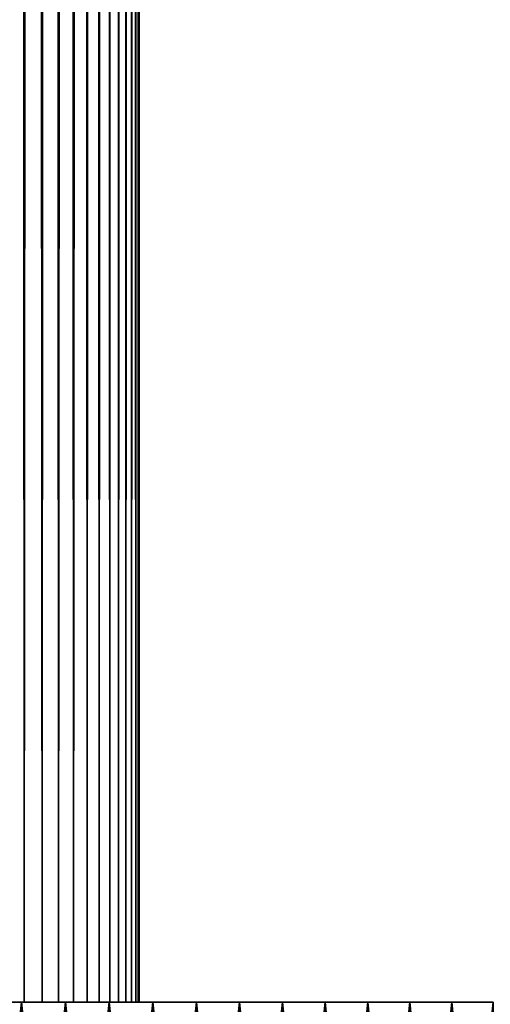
# Model space of a CAD drawing. Header units: millimetres. Extents: x -111 to 111, y -53 to 1468.
# Tile 24 of 42: x 25 to 45, y -32 to 10. Entities that reach past the tile are written whole.
import ezdxf

# ---------------------------------------------------------------- set-up
doc = ezdxf.new("R2010")
doc.units = ezdxf.units.MM
doc.header["$LTSCALE"] = 13.670324
for name, color, linetype in [('10', 7, 'CONTINUOUS'), ('11', 7, 'CONTINUOUS'), ('3', 7, 'CONTINUOUS'), ('4', 7, 'CONTINUOUS'), ('5', 7, 'CONTINUOUS')]:
    doc.layers.add(name, color=color, linetype=linetype)

msp = doc.modelspace()

# ---------------------------------------------------------------- linework, layer by layer
at = {"layer": '10', "color": 7, "linetype": 'Continuous', "true_color": 0xf5f5f5}
for points in [[(24.271, 1468, -17.634), (25.094, 1468, -16.44), (24.271, -32, -17.634), (24.271, 1468, -17.634)], [(24.271, -32, -17.634), (25.094, 1468, -16.44), (25.094, -32, -16.44), (24.271, -32, -17.634)], [(25.094, 1468, -16.44), (25.859, 1468, -15.209), (25.094, -32, -16.44), (25.094, 1468, -16.44)], [(25.094, -32, -16.44), (25.859, 1468, -15.209), (25.859, -32, -15.209), (25.094, -32, -16.44)], [(25.859, 1468, -15.209), (26.564, 1468, -13.942), (25.859, -32, -15.209), (25.859, 1468, -15.209)], [(25.859, -32, -15.209), (26.564, 1468, -13.942), (26.564, -32, -13.942), (25.859, -32, -15.209)], [(26.564, 1468, -13.942), (27.206, 1468, -12.642), (26.564, -32, -13.942), (26.564, 1468, -13.942)], [(26.564, -32, -13.942), (27.206, 1468, -12.642), (27.206, -32, -12.642), (26.564, -32, -13.942)], [(27.206, 1468, -12.642), (27.785, 1468, -11.313), (27.206, -32, -12.642), (27.206, 1468, -12.642)], [(27.206, -32, -12.642), (27.785, 1468, -11.313), (27.785, -32, -11.313), (27.206, -32, -12.642)], [(27.785, 1468, -11.313), (28.299, 1468, -9.957), (27.785, -32, -11.313), (27.785, 1468, -11.313)], [(27.785, -32, -11.313), (28.299, 1468, -9.957), (28.299, -32, -9.957), (27.785, -32, -11.313)], [(28.299, 1468, -9.957), (28.747, 1468, -8.578), (28.299, -32, -9.957), (28.299, 1468, -9.957)], [(28.299, -32, -9.957), (28.747, 1468, -8.578), (28.747, -32, -8.578), (28.299, -32, -9.957)], [(28.747, 1468, -8.578), (29.128, 1468, -7.179), (28.747, -32, -8.578), (28.747, 1468, -8.578)], [(28.747, -32, -8.578), (29.128, 1468, -7.179), (29.128, -32, -7.179), (28.747, -32, -8.578)], [(29.128, 1468, -7.179), (29.441, 1468, -5.764), (29.128, -32, -7.179), (29.128, 1468, -7.179)], [(29.128, -32, -7.179), (29.441, 1468, -5.764), (29.441, -32, -5.764), (29.128, -32, -7.179)], [(29.441, 1468, -5.764), (29.685, 1468, -4.335), (29.441, -32, -5.764), (29.441, 1468, -5.764)], [(29.441, -32, -5.764), (29.685, 1468, -4.335), (29.685, -32, -4.335), (29.441, -32, -5.764)], [(29.685, 1468, -4.335), (29.86, 1468, -2.895), (29.685, -32, -4.335), (29.685, 1468, -4.335)], [(29.685, -32, -4.335), (29.86, 1468, -2.895), (29.86, -32, -2.895), (29.685, -32, -4.335)], [(29.86, 1468, -2.895), (29.965, 1468, -1.449), (29.86, -32, -2.895), (29.86, 1468, -2.895)], [(29.86, -32, -2.895), (29.965, 1468, -1.449), (29.965, -32, -1.449), (29.86, -32, -2.895)], [(30, 1468), (30, -32), (29.965, -32, -1.449), (30, 1468)], [(29.965, 1468, -1.449), (30, 1468), (29.965, -32, -1.449), (29.965, 1468, -1.449)]]:
    msp.add_3dface(points, dxfattribs=at)
at = {"layer": '11', "color": 7, "linetype": 'Continuous', "true_color": 0xf5f5f5}
for points in [[(25.094, 1468, 16.44), (24.271, 1468, 17.634), (25.094, -32, 16.44), (25.094, 1468, 16.44)], [(25.094, -32, 16.44), (24.271, 1468, 17.634), (24.271, -32, 17.634), (25.094, -32, 16.44)], [(25.859, 1468, 15.209), (25.094, 1468, 16.44), (25.859, -32, 15.209), (25.859, 1468, 15.209)], [(25.859, -32, 15.209), (25.094, 1468, 16.44), (25.094, -32, 16.44), (25.859, -32, 15.209)], [(26.564, 1468, 13.942), (25.859, 1468, 15.209), (26.564, -32, 13.942), (26.564, 1468, 13.942)], [(26.564, -32, 13.942), (25.859, 1468, 15.209), (25.859, -32, 15.209), (26.564, -32, 13.942)], [(27.206, 1468, 12.642), (26.564, 1468, 13.942), (27.206, -32, 12.642), (27.206, 1468, 12.642)], [(27.206, -32, 12.642), (26.564, 1468, 13.942), (26.564, -32, 13.942), (27.206, -32, 12.642)], [(27.785, 1468, 11.313), (27.206, 1468, 12.642), (27.785, -32, 11.313), (27.785, 1468, 11.313)], [(27.785, -32, 11.313), (27.206, 1468, 12.642), (27.206, -32, 12.642), (27.785, -32, 11.313)], [(28.299, 1468, 9.957), (27.785, 1468, 11.313), (28.299, -32, 9.957), (28.299, 1468, 9.957)], [(28.299, -32, 9.957), (27.785, 1468, 11.313), (27.785, -32, 11.313), (28.299, -32, 9.957)], [(28.747, 1468, 8.578), (28.299, 1468, 9.957), (28.747, -32, 8.578), (28.747, 1468, 8.578)], [(28.747, -32, 8.578), (28.299, 1468, 9.957), (28.299, -32, 9.957), (28.747, -32, 8.578)], [(29.128, 1468, 7.179), (28.747, 1468, 8.578), (29.128, -32, 7.179), (29.128, 1468, 7.179)], [(29.128, -32, 7.179), (28.747, 1468, 8.578), (28.747, -32, 8.578), (29.128, -32, 7.179)], [(29.441, 1468, 5.764), (29.128, 1468, 7.179), (29.441, -32, 5.764), (29.441, 1468, 5.764)], [(29.441, -32, 5.764), (29.128, 1468, 7.179), (29.128, -32, 7.179), (29.441, -32, 5.764)], [(29.685, 1468, 4.335), (29.441, 1468, 5.764), (29.685, -32, 4.335), (29.685, 1468, 4.335)], [(29.685, -32, 4.335), (29.441, 1468, 5.764), (29.441, -32, 5.764), (29.685, -32, 4.335)], [(29.86, 1468, 2.895), (29.685, 1468, 4.335), (29.86, -32, 2.895), (29.86, 1468, 2.895)], [(29.86, -32, 2.895), (29.685, 1468, 4.335), (29.685, -32, 4.335), (29.86, -32, 2.895)], [(29.965, -32, 1.449), (29.86, 1468, 2.895), (29.86, -32, 2.895), (29.965, -32, 1.449)], [(29.965, 1468, 1.449), (29.86, 1468, 2.895), (29.965, -32, 1.449), (29.965, 1468, 1.449)], [(30, -32), (30, 1468), (29.965, 1468, 1.449), (30, -32)], [(30, -32), (29.965, 1468, 1.449), (29.965, -32, 1.449), (30, -32)]]:
    msp.add_3dface(points, dxfattribs=at)
at = {"layer": '3', "color": 7, "linetype": 'Continuous', "true_color": 0xfdfffa}
for points in [[(24.912, -32, -2.357), (23.078, -32, -108.574), (24.9, -32, -2.264), (24.912, -32, -2.357)], [(24.933, -32, -2.454), (23.078, -32, -108.574), (24.912, -32, -2.357), (24.933, -32, -2.454)], [(24.963, -32, -2.554), (23.078, -32, -108.574), (24.933, -32, -2.454), (24.963, -32, -2.554)], [(24.97, -32, -108.155), (23.078, -32, -108.574), (24.963, -32, -2.554), (24.97, -32, -108.155)], [(23.078, -32, -108.574), (24.97, -32, 108.155), (24.896, -32, 2.173), (23.078, -32, -108.574)], [(23.078, -32, 108.574), (24.97, -32, 108.155), (23.078, -32, -108.574), (23.078, -32, 108.574)], [(24.896, -32, 2.173), (24.97, -32, 108.155), (24.9, -32, 2.264), (24.896, -32, 2.173)], [(24.9, -32, 2.264), (24.97, -32, 108.155), (24.912, -32, 2.357), (24.9, -32, 2.264)], [(24.912, -32, 2.357), (24.97, -32, 108.155), (24.933, -32, 2.454), (24.912, -32, 2.357)], [(24.933, -32, 2.454), (24.97, -32, 108.155), (24.963, -32, 2.554), (24.933, -32, 2.454)], [(25.003, -32, -2.658), (24.97, -32, -108.155), (24.963, -32, -2.554), (25.003, -32, -2.658)], [(24.963, -32, 2.554), (24.97, -32, 108.155), (25.004, -32, 2.658), (24.963, -32, 2.554)], [(25.056, -32, -2.766), (24.97, -32, -108.155), (25.003, -32, -2.658), (25.056, -32, -2.766)], [(25.123, -32, -2.88), (24.97, -32, -108.155), (25.056, -32, -2.766), (25.123, -32, -2.88)], [(25.208, -32, -3.003), (24.97, -32, -108.155), (25.123, -32, -2.88), (25.208, -32, -3.003)], [(25.315, -32, -3.138), (24.97, -32, -108.155), (25.208, -32, -3.003), (25.315, -32, -3.138)], [(25.449, -32, -3.287), (24.97, -32, -108.155), (25.315, -32, -3.138), (25.449, -32, -3.287)], [(25.608, -32, -3.449), (24.97, -32, -108.155), (25.449, -32, -3.287), (25.608, -32, -3.449)], [(26.526, -32, -3.449), (24.97, -32, -108.155), (25.608, -32, -3.449), (26.526, -32, -3.449)], [(26.684, -32, -3.287), (24.97, -32, -108.155), (26.526, -32, -3.449), (26.684, -32, -3.287)], [(26.818, -32, -3.139), (24.97, -32, -108.155), (26.684, -32, -3.287), (26.818, -32, -3.139)], [(26.853, -32, -107.703), (24.97, -32, -108.155), (26.818, -32, -3.139), (26.853, -32, -107.703)], [(24.97, -32, 108.155), (26.853, -32, 107.703), (25.004, -32, 2.658), (24.97, -32, 108.155)], [(25.004, -32, 2.658), (26.853, -32, 107.703), (25.056, -32, 2.766), (25.004, -32, 2.658)], [(25.056, -32, 2.766), (26.853, -32, 107.703), (25.123, -32, 2.88), (25.056, -32, 2.766)], [(25.123, -32, 2.88), (26.853, -32, 107.703), (25.208, -32, 3.003), (25.123, -32, 2.88)], [(25.208, -32, 3.003), (26.853, -32, 107.703), (25.316, -32, 3.139), (25.208, -32, 3.003)], [(25.316, -32, 3.139), (26.853, -32, 107.703), (25.449, -32, 3.287), (25.316, -32, 3.139)], [(25.449, -32, 3.287), (26.853, -32, 107.703), (25.608, -32, 3.449), (25.449, -32, 3.287)], [(25.608, -32, 3.449), (26.853, -32, 107.703), (26.526, -32, 3.449), (25.608, -32, 3.449)], [(26.526, -32, 3.449), (26.853, -32, 107.703), (26.684, -32, 3.287), (26.526, -32, 3.449)], [(26.684, -32, 3.287), (26.853, -32, 107.703), (26.818, -32, 3.138), (26.684, -32, 3.287)], [(26.925, -32, -3.003), (26.853, -32, -107.703), (26.818, -32, -3.139), (26.925, -32, -3.003)], [(26.818, -32, 3.138), (26.853, -32, 107.703), (26.926, -32, 3.003), (26.818, -32, 3.138)], [(27.01, -32, -2.88), (26.853, -32, -107.703), (26.925, -32, -3.003), (27.01, -32, -2.88)], [(27.077, -32, -2.766), (26.853, -32, -107.703), (27.01, -32, -2.88), (27.077, -32, -2.766)], [(27.13, -32, -2.658), (26.853, -32, -107.703), (27.077, -32, -2.766), (27.13, -32, -2.658)], [(27.17, -32, -2.554), (26.853, -32, -107.703), (27.13, -32, -2.658), (27.17, -32, -2.554)], [(27.201, -32, -2.454), (26.853, -32, -107.703), (27.17, -32, -2.554), (27.201, -32, -2.454)], [(27.221, -32, -2.357), (26.853, -32, -107.703), (27.201, -32, -2.454), (27.221, -32, -2.357)], [(27.233, -32, -2.264), (26.853, -32, -107.703), (27.221, -32, -2.357), (27.233, -32, -2.264)], [(27.237, -32, -2.173), (26.853, -32, -107.703), (27.233, -32, -2.264), (27.237, -32, -2.173)], [(28.729, -32, 107.218), (26.853, -32, -107.703), (27.237, -32, -2.173), (28.729, -32, 107.218)], [(26.853, -32, -107.703), (28.729, -32, 107.218), (28.729, -32, -107.218), (26.853, -32, -107.703)], [(26.853, -32, 107.703), (28.729, -32, 107.218), (26.926, -32, 3.003), (26.853, -32, 107.703)], [(26.926, -32, 3.003), (28.729, -32, 107.218), (27.01, -32, 2.88), (26.926, -32, 3.003)], [(27.01, -32, 2.88), (28.729, -32, 107.218), (27.077, -32, 2.766), (27.01, -32, 2.88)], [(27.077, -32, 2.766), (28.729, -32, 107.218), (27.13, -32, 2.658), (27.077, -32, 2.766)], [(27.13, -32, 2.658), (28.729, -32, 107.218), (27.17, -32, 2.554), (27.13, -32, 2.658)], [(27.17, -32, 2.554), (28.729, -32, 107.218), (27.201, -32, 2.454), (27.17, -32, 2.554)], [(27.201, -32, 2.454), (28.729, -32, 107.218), (27.221, -32, 2.357), (27.201, -32, 2.454)], [(27.221, -32, 2.357), (28.729, -32, 107.218), (27.233, -32, 2.264), (27.221, -32, 2.357)], [(27.233, -32, 2.264), (28.729, -32, 107.218), (27.237, -32, 2.173), (27.233, -32, 2.264)], [(27.237, -32, 2.173), (28.729, -32, 107.218), (27.237, -32, -2.173), (27.237, -32, 2.173)], [(28.729, -32, -107.218), (30.596, -32, 106.7), (30.596, -32, -106.7), (28.729, -32, -107.218)], [(28.729, -32, 107.218), (30.596, -32, 106.7), (28.729, -32, -107.218), (28.729, -32, 107.218)], [(30.596, -32, -106.7), (32.453, -32, 106.15), (32.453, -32, -106.15), (30.596, -32, -106.7)], [(30.596, -32, 106.7), (32.453, -32, 106.15), (30.596, -32, -106.7), (30.596, -32, 106.7)], [(32.453, -32, -106.15), (34.301, -32, 105.567), (34.301, -32, -105.567), (32.453, -32, -106.15)], [(32.453, -32, 106.15), (34.301, -32, 105.567), (32.453, -32, -106.15), (32.453, -32, 106.15)], [(34.301, -32, 105.567), (36.138, -32, 104.953), (34.301, -32, -105.567), (34.301, -32, 105.567)], [(34.301, -32, -105.567), (36.138, -32, 104.953), (36.138, -32, -104.953), (34.301, -32, -105.567)], [(36.138, -32, -104.953), (37.964, -32, 104.306), (37.964, -32, -104.306), (36.138, -32, -104.953)], [(36.138, -32, 104.953), (37.964, -32, 104.306), (36.138, -32, -104.953), (36.138, -32, 104.953)], [(37.964, -32, -104.306), (39.779, -32, 103.627), (39.779, -32, -103.627), (37.964, -32, -104.306)], [(37.964, -32, 104.306), (39.779, -32, 103.627), (37.964, -32, -104.306), (37.964, -32, 104.306)], [(39.779, -32, -103.627), (41.581, -32, 102.917), (41.581, -32, -102.917), (39.779, -32, -103.627)], [(39.779, -32, 103.627), (41.581, -32, 102.917), (39.779, -32, -103.627), (39.779, -32, 103.627)], [(41.581, -32, -102.917), (43.371, -32, 102.176), (43.371, -32, -102.176), (41.581, -32, -102.917)], [(41.581, -32, 102.917), (43.371, -32, 102.176), (41.581, -32, -102.917), (41.581, -32, 102.917)], [(43.371, -32, -102.176), (45.148, -32, 101.404), (45.148, -32, -101.404), (43.371, -32, -102.176)], [(43.371, -32, 102.176), (45.148, -32, 101.404), (43.371, -32, -102.176), (43.371, -32, 102.176)]]:
    msp.add_3dface(points, dxfattribs=at)
at = {"layer": '4', "color": 7, "linetype": 'Continuous', "true_color": 0xfdfffa}
for points in [[(23.078, -32, -108.574), (24.97, -32, -108.155), (23.046, -50, -108.421), (23.078, -32, -108.574)], [(23.046, -50, -108.421), (24.97, -32, -108.155), (24.934, -50, -108.002), (23.046, -50, -108.421)], [(24.97, -32, -108.155), (26.853, -32, -107.703), (24.934, -50, -108.002), (24.97, -32, -108.155)], [(24.934, -50, -108.002), (26.853, -32, -107.703), (26.815, -50, -107.55), (24.934, -50, -108.002)], [(26.853, -32, -107.703), (28.729, -32, -107.218), (26.815, -50, -107.55), (26.853, -32, -107.703)], [(26.815, -50, -107.55), (28.729, -32, -107.218), (28.688, -50, -107.066), (26.815, -50, -107.55)], [(28.688, -50, -107.066), (30.596, -32, -106.7), (30.552, -50, -106.549), (28.688, -50, -107.066)], [(28.729, -32, -107.218), (30.596, -32, -106.7), (28.688, -50, -107.066), (28.729, -32, -107.218)], [(30.596, -32, -106.7), (32.453, -32, -106.15), (30.552, -50, -106.549), (30.596, -32, -106.7)], [(30.552, -50, -106.549), (32.453, -32, -106.15), (32.407, -50, -106), (30.552, -50, -106.549)], [(32.453, -32, -106.15), (34.301, -32, -105.567), (32.407, -50, -106), (32.453, -32, -106.15)], [(32.407, -50, -106), (34.301, -32, -105.567), (34.252, -50, -105.418), (32.407, -50, -106)], [(34.301, -32, -105.567), (36.138, -32, -104.953), (34.252, -50, -105.418), (34.301, -32, -105.567)], [(34.252, -50, -105.418), (36.138, -32, -104.953), (36.087, -50, -104.804), (34.252, -50, -105.418)], [(36.138, -32, -104.953), (37.964, -32, -104.306), (36.087, -50, -104.804), (36.138, -32, -104.953)], [(36.087, -50, -104.804), (37.964, -32, -104.306), (37.911, -50, -104.158), (36.087, -50, -104.804)], [(37.964, -32, -104.306), (39.779, -32, -103.627), (37.911, -50, -104.158), (37.964, -32, -104.306)], [(37.911, -50, -104.158), (39.779, -32, -103.627), (39.723, -50, -103.481), (37.911, -50, -104.158)], [(39.723, -50, -103.481), (41.581, -32, -102.917), (41.522, -50, -102.772), (39.723, -50, -103.481)], [(39.779, -32, -103.627), (41.581, -32, -102.917), (39.723, -50, -103.481), (39.779, -32, -103.627)], [(41.581, -32, -102.917), (43.371, -32, -102.176), (41.522, -50, -102.772), (41.581, -32, -102.917)], [(41.522, -50, -102.772), (43.371, -32, -102.176), (43.31, -50, -102.031), (41.522, -50, -102.772)], [(43.371, -32, -102.176), (45.148, -32, -101.404), (43.31, -50, -102.031), (43.371, -32, -102.176)], [(43.31, -50, -102.031), (45.148, -32, -101.404), (45.084, -50, -101.26), (43.31, -50, -102.031)]]:
    msp.add_3dface(points, dxfattribs=at)
at = {"layer": '5', "color": 7, "linetype": 'Continuous', "true_color": 0xfdfffa}
for points in [[(24.934, -50, 108.002), (23.078, -32, 108.574), (23.046, -50, 108.421), (24.934, -50, 108.002)], [(24.97, -32, 108.155), (23.078, -32, 108.574), (24.934, -50, 108.002), (24.97, -32, 108.155)], [(26.815, -50, 107.55), (24.97, -32, 108.155), (24.934, -50, 108.002), (26.815, -50, 107.55)], [(26.853, -32, 107.703), (24.97, -32, 108.155), (26.815, -50, 107.55), (26.853, -32, 107.703)], [(28.688, -50, 107.066), (26.853, -32, 107.703), (26.815, -50, 107.55), (28.688, -50, 107.066)], [(28.729, -32, 107.218), (26.853, -32, 107.703), (28.688, -50, 107.066), (28.729, -32, 107.218)], [(30.552, -50, 106.549), (28.729, -32, 107.218), (28.688, -50, 107.066), (30.552, -50, 106.549)], [(30.596, -32, 106.7), (28.729, -32, 107.218), (30.552, -50, 106.549), (30.596, -32, 106.7)], [(32.407, -50, 106), (30.596, -32, 106.7), (30.552, -50, 106.549), (32.407, -50, 106)], [(32.453, -32, 106.15), (30.596, -32, 106.7), (32.407, -50, 106), (32.453, -32, 106.15)], [(34.252, -50, 105.418), (32.453, -32, 106.15), (32.407, -50, 106), (34.252, -50, 105.418)], [(34.301, -32, 105.567), (32.453, -32, 106.15), (34.252, -50, 105.418), (34.301, -32, 105.567)], [(36.087, -50, 104.804), (34.301, -32, 105.567), (34.252, -50, 105.418), (36.087, -50, 104.804)], [(36.138, -32, 104.953), (34.301, -32, 105.567), (36.087, -50, 104.804), (36.138, -32, 104.953)], [(37.911, -50, 104.158), (36.138, -32, 104.953), (36.087, -50, 104.804), (37.911, -50, 104.158)], [(37.964, -32, 104.306), (36.138, -32, 104.953), (37.911, -50, 104.158), (37.964, -32, 104.306)], [(39.723, -50, 103.481), (37.964, -32, 104.306), (37.911, -50, 104.158), (39.723, -50, 103.481)], [(39.779, -32, 103.627), (37.964, -32, 104.306), (39.723, -50, 103.481), (39.779, -32, 103.627)], [(41.522, -50, 102.772), (39.779, -32, 103.627), (39.723, -50, 103.481), (41.522, -50, 102.772)], [(41.581, -32, 102.917), (39.779, -32, 103.627), (41.522, -50, 102.772), (41.581, -32, 102.917)], [(43.31, -50, 102.031), (41.581, -32, 102.917), (41.522, -50, 102.772), (43.31, -50, 102.031)], [(43.371, -32, 102.176), (41.581, -32, 102.917), (43.31, -50, 102.031), (43.371, -32, 102.176)], [(45.084, -50, 101.26), (43.371, -32, 102.176), (43.31, -50, 102.031), (45.084, -50, 101.26)], [(45.148, -32, 101.404), (43.371, -32, 102.176), (45.084, -50, 101.26), (45.148, -32, 101.404)]]:
    msp.add_3dface(points, dxfattribs=at)

doc.saveas('drawing.dxf')
